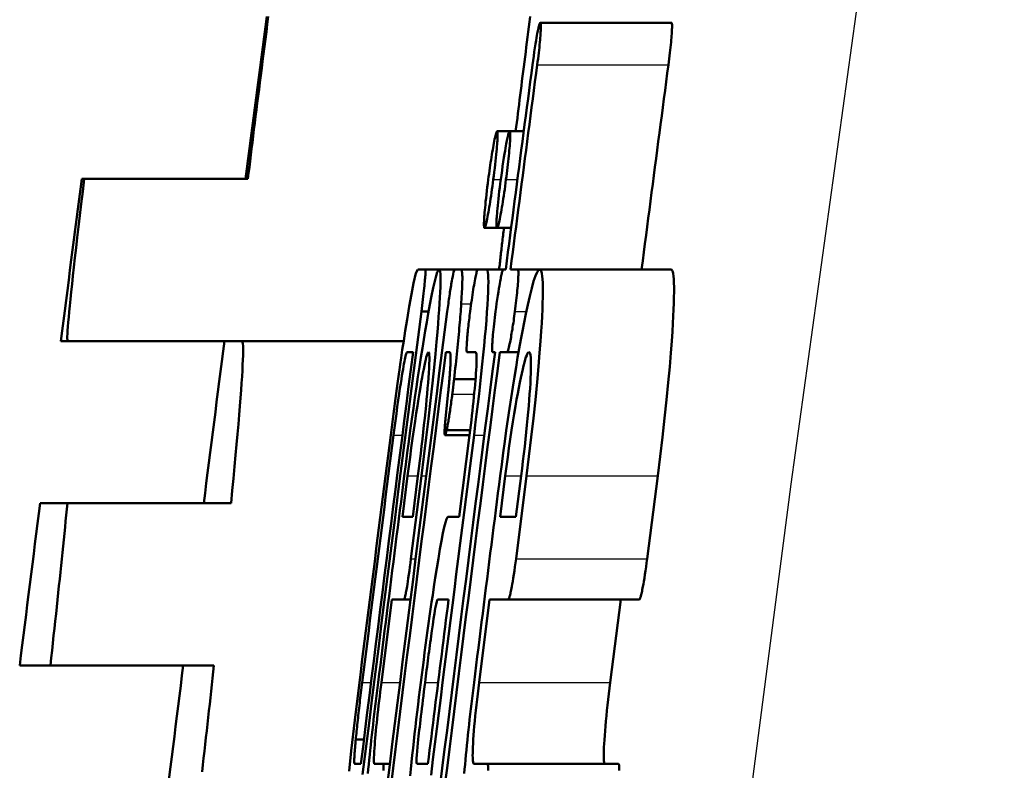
# Model space of a CAD drawing. Header units: millimetres. Extents: x 185 to 1856, y 145 to 1263.
# Tile 25 of 69: x 676.47 to 679.5, y 1134.86 to 1137.17. Entities that reach past the tile are written whole.
import ezdxf

# ---------------------------------------------------------------- set-up
doc = ezdxf.new("R2010")
doc.units = ezdxf.units.MM
doc.header["$LTSCALE"] = 5
doc.layers.add('Sichtbare Kanten(DIN)', color=7, linetype='Continuous', lineweight=50)
doc.layers.add('Sichtbare tangentiale Kanten(DIN)', color=3, linetype='Continuous', lineweight=25)

msp = doc.modelspace()

# ---------------------------------------------------------------- linework, layer by layer
at = {"layer": 'Sichtbare Kanten(DIN)'}
for p, q in [((678.0737, 1137.1631), (678.4778, 1137.1631)), ((677.9402, 1136.8284), (677.9789, 1136.8284)), ((677.9789, 1136.8284), (678.0224, 1136.8284)), ((676.6607, 1136.6818), (676.6684, 1136.6818)), ((676.6684, 1136.6818), (677.1726, 1136.6818)), ((677.9013, 1136.5305), (677.9401, 1136.5305)), ((677.9401, 1136.5305), (677.9835, 1136.5305)), ((677.6957, 1136.4028), (677.7189, 1136.4028)), ((677.7189, 1136.4028), (677.7618, 1136.4028)), ((677.7618, 1136.4028), (677.8093, 1136.4028)), ((677.8093, 1136.4028), (677.8271, 1136.4028)), ((677.8271, 1136.4028), (677.8806, 1136.4028)), ((677.8806, 1136.4028), (677.9073, 1136.4028)), ((677.9073, 1136.4028), (677.9595, 1136.4028)), ((677.9595, 1136.4028), (677.9669, 1136.4028)), ((677.9815, 1136.4028), (678.0041, 1136.4028)), ((678.0041, 1136.4028), (678.0715, 1136.4028)), ((678.0715, 1136.4028), (678.4757, 1136.4028)), ((677.707, 1136.2732), (677.7292, 1136.2732)), ((676.6172, 1136.1818), (676.5961, 1136.1818)), ((676.6172, 1136.1818), (677.1213, 1136.1818)), ((677.1213, 1136.1818), (677.1543, 1136.1818)), ((677.6523, 1136.1818), (677.1543, 1136.1818)), ((677.6813, 1136.1474), (677.6627, 1136.1474)), ((677.7941, 1136.1474), (677.7823, 1136.1474)), ((677.8743, 1136.1474), (677.8476, 1136.1474)), ((677.9339, 1136.1474), (677.9265, 1136.1474)), ((677.9711, 1136.1474), (677.9485, 1136.1474)), ((677.9711, 1136.1474), (678.0063, 1136.1474)), ((677.8078, 1136.0643), (677.8738, 1136.0643)), ((677.7898, 1136.0256), (677.7813, 1135.9424)), ((677.7846, 1135.9076), (677.8572, 1135.9076)), ((677.7797, 1135.8921), (677.8553, 1135.8921)), ((677.8553, 1135.8921), (677.8232, 1135.6406)), ((677.6483, 1135.6406), (677.6644, 1135.7664)), ((677.6748, 1135.511), (677.7072, 1135.7664)), ((677.6962, 1135.7664), (677.6802, 1135.6406)), ((677.9494, 1135.6406), (677.9654, 1135.7664)), ((678.0143, 1135.7664), (677.9983, 1135.6406)), ((677.9985, 1135.511), (678.031, 1135.7664)), ((678.4351, 1135.7664), (678.4025, 1135.511)), ((676.5323, 1135.6818), (676.6163, 1135.6818)), ((676.6163, 1135.6818), (677.1205, 1135.6818)), ((677.6483, 1135.6406), (677.6802, 1135.6406)), ((677.7893, 1135.6406), (677.8232, 1135.6406)), ((677.9494, 1135.6406), (677.9983, 1135.6406)), ((677.5838, 1135.1299), (677.616, 1135.3853)), ((677.6533, 1135.3853), (677.616, 1135.3853)), ((677.6533, 1135.3853), (677.6734, 1135.3853)), ((677.7908, 1135.3853), (677.7569, 1135.3853)), ((677.8848, 1135.1299), (677.917, 1135.3853)), ((677.9742, 1135.3853), (677.917, 1135.3853)), ((677.9742, 1135.3853), (678.3782, 1135.3853)), ((678.321, 1135.3853), (678.2888, 1135.1299)), ((676.564, 1135.1818), (676.4693, 1135.1818)), ((677.068, 1135.1818), (676.564, 1135.1818)), ((677.5048, 1134.9539), (677.5299, 1134.9539)), ((677.502, 1134.8784), (677.5205, 1134.8784)), ((677.5627, 1134.8784), (677.5897, 1134.8784)), ((677.5897, 1134.8784), (677.6097, 1134.8784)), ((677.6933, 1134.8784), (677.7271, 1134.8784)), ((677.8692, 1134.8784), (677.9105, 1134.8784)), ((677.9105, 1134.8784), (678.3145, 1134.8784))]:
    msp.add_line(p, q, dxfattribs=at)
at = {"layer": 'Sichtbare Kanten(DIN)', "flags": 128}
for points in [[(677.1726, 1136.6818), (677.1748, 1136.6999), (677.177, 1136.7182), (677.1793, 1136.7368), (677.1816, 1136.7556), (677.184, 1136.7747), (677.1864, 1136.7941), (677.1888, 1136.8137), (677.1912, 1136.8335), (677.1937, 1136.8536), (677.1963, 1136.8739), (677.1988, 1136.8945), (677.2015, 1136.9153), (677.2041, 1136.9364), (677.2068, 1136.9577), (677.2095, 1136.9792), (677.2122, 1137.0009), (677.215, 1137.0228), (677.2178, 1137.0449), (677.2206, 1137.0672), (677.2235, 1137.0898), (677.2264, 1137.1125), (677.2293, 1137.1354), (677.2323, 1137.1585), (677.2353, 1137.1818)], [(677.9974, 1136.8284), (677.9991, 1136.8419), (678.0008, 1136.8556), (678.0026, 1136.8693), (678.0043, 1136.8832), (678.006, 1136.8972), (678.0078, 1136.9113), (678.0096, 1136.9255), (678.0114, 1136.9397), (678.0132, 1136.9541), (678.015, 1136.9686), (678.0169, 1136.9832), (678.0187, 1136.9979), (678.0206, 1137.0127), (678.0225, 1137.0276), (678.0244, 1137.0426), (678.0263, 1137.0577), (678.0283, 1137.0729), (678.0302, 1137.0882), (678.0322, 1137.1036), (678.0342, 1137.119), (678.0362, 1137.1346), (678.0382, 1137.1502), (678.0402, 1137.166), (678.0422, 1137.1818)], [(678.0737, 1137.1631), (678.0733, 1137.1629), (678.0729, 1137.1626), (678.0724, 1137.1619), (678.0719, 1137.161), (678.0714, 1137.1598), (678.0708, 1137.1582), (678.0702, 1137.1563), (678.0696, 1137.1541), (678.0689, 1137.1515), (678.0682, 1137.1487), (678.0674, 1137.1454), (678.0666, 1137.1419), (678.0658, 1137.1381), (678.065, 1137.1339), (678.0642, 1137.1295), (678.0631, 1137.1239), (678.0618, 1137.1167), (678.0603, 1137.108), (678.0586, 1137.0976), (678.0567, 1137.0857), (678.0548, 1137.073), (678.053, 1137.0601), (678.0511, 1137.0469), (678.0493, 1137.0335)], [(678.0639, 1137.0335), (678.0651, 1137.0427), (678.0663, 1137.0518), (678.0674, 1137.0609), (678.0684, 1137.0699), (678.0694, 1137.0786), (678.0704, 1137.0872), (678.0712, 1137.0953), (678.0719, 1137.103), (678.0726, 1137.1101), (678.0732, 1137.1167), (678.0737, 1137.1228), (678.0741, 1137.1285), (678.0744, 1137.1338), (678.0747, 1137.1387), (678.0749, 1137.1432), (678.0751, 1137.1473), (678.0752, 1137.151), (678.0752, 1137.1542), (678.0751, 1137.157), (678.075, 1137.1592), (678.0748, 1137.1609), (678.0745, 1137.1621), (678.0741, 1137.1628), (678.0737, 1137.1631)], [(678.4778, 1137.1631), (678.4783, 1137.1628), (678.4786, 1137.1621), (678.4789, 1137.1609), (678.4791, 1137.1592), (678.4793, 1137.157), (678.4793, 1137.1542), (678.4793, 1137.151), (678.4792, 1137.1473), (678.4791, 1137.1432), (678.4789, 1137.1387), (678.4786, 1137.1338), (678.4782, 1137.1285), (678.4778, 1137.1229), (678.4773, 1137.1167), (678.4768, 1137.1101), (678.4761, 1137.103), (678.4754, 1137.0953), (678.4745, 1137.0872), (678.4736, 1137.0786), (678.4726, 1137.0699), (678.4715, 1137.0609), (678.4704, 1137.0518), (678.4693, 1137.0427), (678.4681, 1137.0335)], [(678.0493, 1137.0335), (678.0459, 1137.0072), (678.0424, 1136.9809), (678.0389, 1136.9546), (678.0355, 1136.9283), (678.032, 1136.9021), (678.0286, 1136.8758), (678.0251, 1136.8495), (678.0217, 1136.8232), (678.0183, 1136.7969), (678.0148, 1136.7707), (678.0114, 1136.7444), (678.008, 1136.7181), (678.0045, 1136.6918), (678.0011, 1136.6656), (677.9977, 1136.6393), (677.9942, 1136.613), (677.9908, 1136.5867), (677.9874, 1136.5605), (677.984, 1136.5342), (677.9806, 1136.5079), (677.9771, 1136.4816), (677.9737, 1136.4554), (677.9703, 1136.4291), (677.9669, 1136.4028)], [(677.9815, 1136.4028), (677.9849, 1136.4291), (677.9883, 1136.4554), (677.9917, 1136.4816), (677.9952, 1136.5079), (677.9986, 1136.5342), (678.002, 1136.5605), (678.0054, 1136.5867), (678.0088, 1136.613), (678.0123, 1136.6393), (678.0157, 1136.6656), (678.0191, 1136.6918), (678.0226, 1136.7181), (678.026, 1136.7444), (678.0294, 1136.7707), (678.0329, 1136.7969), (678.0363, 1136.8232), (678.0398, 1136.8495), (678.0432, 1136.8758), (678.0467, 1136.9021), (678.0501, 1136.9283), (678.0536, 1136.9546), (678.057, 1136.9809), (678.0605, 1137.0072), (678.0639, 1137.0335)], [(678.4681, 1137.0335), (678.4646, 1137.0072), (678.4611, 1136.9809), (678.4577, 1136.9546), (678.4542, 1136.9283), (678.4508, 1136.9021), (678.4473, 1136.8758), (678.4439, 1136.8495), (678.4404, 1136.8232), (678.437, 1136.7969), (678.4335, 1136.7707), (678.4301, 1136.7444), (678.4266, 1136.7181), (678.4232, 1136.6918), (678.4198, 1136.6656), (678.4163, 1136.6393), (678.4129, 1136.613), (678.4095, 1136.5867), (678.4061, 1136.5605), (678.4026, 1136.5342), (678.3992, 1136.5079), (678.3958, 1136.4816), (678.3924, 1136.4554), (678.389, 1136.4291), (678.3856, 1136.4028)], [(677.9402, 1136.8284), (677.9396, 1136.828), (677.9389, 1136.8269), (677.938, 1136.825), (677.9371, 1136.8222), (677.9361, 1136.8187), (677.935, 1136.8143), (677.9339, 1136.8092), (677.9327, 1136.8037), (677.9315, 1136.7978), (677.9303, 1136.7915), (677.9291, 1136.7851), (677.9279, 1136.7784), (677.9267, 1136.7715), (677.9255, 1136.7643), (677.9242, 1136.7568), (677.923, 1136.749), (677.9217, 1136.7409), (677.9204, 1136.7325), (677.9192, 1136.7239), (677.9179, 1136.7153), (677.9167, 1136.7065), (677.9155, 1136.6975), (677.9142, 1136.6885), (677.913, 1136.6794)], [(677.9285, 1136.6794), (677.93, 1136.6911), (677.9315, 1136.7028), (677.9328, 1136.7143), (677.9342, 1136.7256), (677.9354, 1136.7366), (677.9365, 1136.7471), (677.9375, 1136.7569), (677.9383, 1136.7658), (677.9391, 1136.7738), (677.9397, 1136.7811), (677.9402, 1136.7876), (677.9406, 1136.7935), (677.941, 1136.799), (677.9413, 1136.804), (677.9415, 1136.8087), (677.9417, 1136.8129), (677.9417, 1136.8166), (677.9417, 1136.8198), (677.9417, 1136.8225), (677.9415, 1136.8247), (677.9413, 1136.8263), (677.941, 1136.8275), (677.9406, 1136.8282), (677.9402, 1136.8284)], [(677.9789, 1136.8284), (677.9785, 1136.8282), (677.978, 1136.8277), (677.9775, 1136.8267), (677.9769, 1136.8253), (677.9762, 1136.8235), (677.9755, 1136.8213), (677.9748, 1136.8186), (677.974, 1136.8155), (677.9732, 1136.8121), (677.9723, 1136.8082), (677.9714, 1136.804), (677.9705, 1136.7994), (677.9695, 1136.7945), (677.9685, 1136.7893), (677.9675, 1136.7837), (677.9663, 1136.7768), (677.9648, 1136.7684), (677.9631, 1136.7585), (677.9613, 1136.7472), (677.9593, 1136.7345), (677.9573, 1136.7212), (677.9554, 1136.7075), (677.9535, 1136.6936), (677.9516, 1136.6794)], [(677.9676, 1136.6794), (677.9689, 1136.6889), (677.9701, 1136.6983), (677.9712, 1136.7077), (677.9723, 1136.717), (677.9734, 1136.7261), (677.9744, 1136.7351), (677.9754, 1136.744), (677.9763, 1136.7525), (677.9771, 1136.7608), (677.9779, 1136.7689), (677.9786, 1136.7766), (677.9792, 1136.7841), (677.9797, 1136.7912), (677.9801, 1136.7978), (677.9805, 1136.8038), (677.9807, 1136.8091), (677.9808, 1136.8138), (677.9809, 1136.8179), (677.9808, 1136.8213), (677.9806, 1136.8239), (677.9803, 1136.8259), (677.9799, 1136.8273), (677.9795, 1136.8281), (677.9789, 1136.8284)], [(676.6172, 1136.1818), (676.6165, 1136.1827), (676.6162, 1136.1855), (676.616, 1136.19), (676.6161, 1136.1964), (676.6165, 1136.2045), (676.6171, 1136.2145), (676.6179, 1136.2262), (676.619, 1136.2398), (676.6204, 1136.2551), (676.6219, 1136.2721), (676.6238, 1136.2908), (676.6258, 1136.3113), (676.6281, 1136.3334), (676.6307, 1136.3572), (676.6334, 1136.3827), (676.6364, 1136.4097), (676.6397, 1136.4384), (676.6431, 1136.4688), (676.6468, 1136.5006), (676.6507, 1136.5339), (676.6548, 1136.5688), (676.6591, 1136.605), (676.6636, 1136.6427), (676.6684, 1136.6818)], [(677.913, 1136.6794), (677.9115, 1136.6677), (677.9101, 1136.6561), (677.9087, 1136.6446), (677.9074, 1136.6333), (677.9061, 1136.6223), (677.905, 1136.6118), (677.904, 1136.602), (677.9032, 1136.5931), (677.9025, 1136.585), (677.9018, 1136.5778), (677.9013, 1136.5713), (677.9009, 1136.5654), (677.9005, 1136.5599), (677.9002, 1136.5548), (677.9, 1136.5502), (677.8998, 1136.546), (677.8998, 1136.5423), (677.8998, 1136.539), (677.8999, 1136.5363), (677.9, 1136.5342), (677.9002, 1136.5325), (677.9005, 1136.5314), (677.9009, 1136.5307), (677.9013, 1136.5305)], [(677.9013, 1136.5305), (677.9018, 1136.5307), (677.9024, 1136.5315), (677.9031, 1136.5329), (677.9038, 1136.5348), (677.9046, 1136.5373), (677.9055, 1136.5405), (677.9064, 1136.5442), (677.9074, 1136.5485), (677.9085, 1136.5534), (677.9096, 1136.5588), (677.9108, 1136.5649), (677.912, 1136.5715), (677.9133, 1136.5787), (677.9147, 1136.5864), (677.916, 1136.5944), (677.9174, 1136.6027), (677.9188, 1136.6115), (677.9202, 1136.6206), (677.9216, 1136.63), (677.923, 1136.6397), (677.9244, 1136.6494), (677.9258, 1136.6593), (677.9272, 1136.6693), (677.9285, 1136.6794)], [(677.9516, 1136.6794), (677.95, 1136.6674), (677.9485, 1136.6555), (677.9471, 1136.6436), (677.9457, 1136.632), (677.9444, 1136.6206), (677.9433, 1136.6096), (677.9423, 1136.5996), (677.9414, 1136.5906), (677.9407, 1136.5825), (677.9401, 1136.5754), (677.9396, 1136.5692), (677.9392, 1136.5635), (677.9389, 1136.5582), (677.9386, 1136.5533), (677.9385, 1136.5489), (677.9383, 1136.5449), (677.9383, 1136.5414), (677.9384, 1136.5384), (677.9385, 1136.5359), (677.9387, 1136.5339), (677.9389, 1136.5324), (677.9392, 1136.5313), (677.9396, 1136.5307), (677.9401, 1136.5305)], [(677.9401, 1136.5305), (677.9406, 1136.5307), (677.9412, 1136.5315), (677.9419, 1136.5329), (677.9427, 1136.5348), (677.9435, 1136.5373), (677.9444, 1136.5405), (677.9453, 1136.5442), (677.9463, 1136.5485), (677.9474, 1136.5533), (677.9486, 1136.5588), (677.9498, 1136.5649), (677.951, 1136.5715), (677.9524, 1136.5787), (677.9537, 1136.5863), (677.9551, 1136.5943), (677.9565, 1136.6027), (677.9579, 1136.6114), (677.9593, 1136.6206), (677.9608, 1136.63), (677.9622, 1136.6396), (677.9636, 1136.6494), (677.965, 1136.6593), (677.9663, 1136.6693), (677.9676, 1136.6794)], [(677.9465, 1136.4028), (677.9471, 1136.4076), (677.9476, 1136.4124), (677.9482, 1136.4173), (677.9487, 1136.4222), (677.9493, 1136.4272), (677.9499, 1136.4322), (677.9504, 1136.4373), (677.951, 1136.4424), (677.9516, 1136.4476), (677.9522, 1136.4528), (677.9528, 1136.458), (677.9534, 1136.4633), (677.954, 1136.4687), (677.9546, 1136.4741), (677.9553, 1136.4795), (677.9559, 1136.485), (677.9566, 1136.4905), (677.9572, 1136.4961), (677.9579, 1136.5017), (677.9585, 1136.5074), (677.9592, 1136.5131), (677.9599, 1136.5188), (677.9605, 1136.5246), (677.9612, 1136.5305)], [(677.6957, 1136.4028), (677.6894, 1136.3907), (677.6822, 1136.3602), (677.676, 1136.3269), (677.6693, 1136.288), (677.6628, 1136.2486), (677.6572, 1136.2135), (677.6524, 1136.1822), (677.6482, 1136.1544), (677.6446, 1136.1302), (677.6417, 1136.1098), (677.6394, 1136.0937), (677.6374, 1136.0797), (677.6354, 1136.0654), (677.6334, 1136.0507), (677.6314, 1136.0358), (677.6293, 1136.0205), (677.6273, 1136.005), (677.6252, 1135.9893), (677.6231, 1135.9734), (677.621, 1135.9573), (677.6189, 1135.9411), (677.6168, 1135.9249), (677.6147, 1135.9085), (677.6126, 1135.8921)], [(677.7618, 1136.4028), (677.7592, 1136.4007), (677.7561, 1136.3942), (677.7524, 1136.3829), (677.7481, 1136.3667), (677.7433, 1136.3457), (677.7382, 1136.3212), (677.7331, 1136.2947), (677.7281, 1136.2672), (677.7233, 1136.2397), (677.7188, 1136.2133), (677.7144, 1136.1871), (677.71, 1136.1599), (677.7056, 1136.1317), (677.701, 1136.1024), (677.6964, 1136.072), (677.6917, 1136.0405), (677.687, 1136.0078), (677.6822, 1135.9746), (677.6775, 1135.9408), (677.6728, 1135.9067), (677.6681, 1135.8721), (677.6635, 1135.8372), (677.6589, 1135.8019), (677.6543, 1135.7664)], [(677.707, 1136.2732), (677.7082, 1136.2825), (677.7094, 1136.2918), (677.7105, 1136.3011), (677.7117, 1136.3103), (677.7127, 1136.3193), (677.7138, 1136.3281), (677.7147, 1136.3366), (677.7156, 1136.3445), (677.7163, 1136.3518), (677.717, 1136.3586), (677.7176, 1136.3649), (677.7181, 1136.3706), (677.7186, 1136.3759), (677.719, 1136.3807), (677.7193, 1136.385), (677.7195, 1136.3889), (677.7197, 1136.3923), (677.7198, 1136.3953), (677.7198, 1136.3977), (677.7197, 1136.3996), (677.7196, 1136.401), (677.7195, 1136.402), (677.7192, 1136.4026), (677.7189, 1136.4028)], [(677.7072, 1135.7664), (677.7147, 1135.8256), (677.7219, 1135.8844), (677.7287, 1135.9423), (677.7351, 1135.9985), (677.7409, 1136.0524), (677.7459, 1136.1006), (677.7501, 1136.1428), (677.7535, 1136.1791), (677.7562, 1136.2097), (677.7583, 1136.2349), (677.7601, 1136.2572), (677.7617, 1136.2783), (677.763, 1136.2979), (677.7642, 1136.316), (677.7651, 1136.3326), (677.7657, 1136.3475), (677.7661, 1136.3608), (677.7662, 1136.3723), (677.7661, 1136.3818), (677.7657, 1136.3895), (677.7651, 1136.3954), (677.7642, 1136.3995), (677.7631, 1136.402), (677.7618, 1136.4028)], [(677.8093, 1136.4028), (677.8085, 1136.4019), (677.8075, 1136.3991), (677.8063, 1136.3945), (677.8049, 1136.3883), (677.8034, 1136.3812), (677.802, 1136.3739), (677.8008, 1136.3673), (677.7999, 1136.3621), (677.7991, 1136.3576), (677.7983, 1136.353), (677.7975, 1136.3481), (677.7967, 1136.3431), (677.7959, 1136.3379), (677.7951, 1136.3326), (677.7942, 1136.327), (677.7934, 1136.3213), (677.7925, 1136.3155), (677.7917, 1136.3096), (677.7909, 1136.3037), (677.79, 1136.2977), (677.7892, 1136.2916), (677.7884, 1136.2855), (677.7876, 1136.2794), (677.7868, 1136.2732)], [(677.8296, 1136.2964), (677.8308, 1136.3154), (677.8317, 1136.3313), (677.8324, 1136.3446), (677.8328, 1136.3555), (677.8331, 1136.3643), (677.8333, 1136.3712), (677.8333, 1136.3765), (677.8332, 1136.3805), (677.8331, 1136.3836), (677.833, 1136.3864), (677.8328, 1136.3889), (677.8325, 1136.3912), (677.8322, 1136.3932), (677.8319, 1136.395), (677.8316, 1136.3966), (677.8312, 1136.398), (677.8308, 1136.3992), (677.8303, 1136.4002), (677.8298, 1136.4011), (677.8293, 1136.4017), (677.8288, 1136.4022), (677.8283, 1136.4025), (677.8277, 1136.4027), (677.8271, 1136.4028)], [(677.8806, 1136.4028), (677.8802, 1136.4026), (677.8797, 1136.4019), (677.8791, 1136.4008), (677.8785, 1136.3992), (677.8778, 1136.397), (677.8771, 1136.3944), (677.8763, 1136.3912), (677.8755, 1136.3875), (677.8745, 1136.3833), (677.8736, 1136.3786), (677.8726, 1136.3734), (677.8715, 1136.3676), (677.8704, 1136.3613), (677.8692, 1136.3546), (677.868, 1136.3477), (677.8668, 1136.3404), (677.8656, 1136.3327), (677.8644, 1136.3247), (677.8632, 1136.3164), (677.8619, 1136.308), (677.8607, 1136.2995), (677.8595, 1136.2908), (677.8584, 1136.2821), (677.8572, 1136.2732)], [(677.8691, 1135.8921), (677.8731, 1135.9241), (677.8771, 1135.9561), (677.8809, 1135.9878), (677.8846, 1136.0193), (677.8882, 1136.0503), (677.8915, 1136.0807), (677.8947, 1136.1105), (677.8977, 1136.1394), (677.9004, 1136.1674), (677.9029, 1136.1945), (677.9052, 1136.2207), (677.9072, 1136.2461), (677.909, 1136.2706), (677.9106, 1136.2935), (677.9117, 1136.3144), (677.9126, 1136.3332), (677.9131, 1136.35), (677.9133, 1136.3645), (677.9131, 1136.3767), (677.9125, 1136.3864), (677.9117, 1136.3937), (677.9105, 1136.3989), (677.909, 1136.4018), (677.9073, 1136.4028)], [(677.9595, 1136.4028), (677.9591, 1136.4027), (677.9586, 1136.4022), (677.9582, 1136.4015), (677.9576, 1136.4004), (677.9571, 1136.399), (677.9565, 1136.3973), (677.9559, 1136.3952), (677.9552, 1136.3927), (677.9545, 1136.3899), (677.9537, 1136.3867), (677.9529, 1136.3832), (677.9521, 1136.3793), (677.9513, 1136.3752), (677.9505, 1136.3707), (677.9495, 1136.3658), (677.9485, 1136.3598), (677.9472, 1136.3524), (677.9457, 1136.3437), (677.9441, 1136.3336), (677.9424, 1136.3222), (677.9406, 1136.3103), (677.9389, 1136.2981), (677.9372, 1136.2857), (677.9355, 1136.2732)], [(678.0715, 1136.4028), (678.0676, 1136.4007), (678.0632, 1136.3941), (678.0583, 1136.3826), (678.0528, 1136.3663), (678.0468, 1136.345), (678.0407, 1136.3204), (678.0346, 1136.2938), (678.0288, 1136.2662), (678.0233, 1136.2388), (678.0182, 1136.2125), (678.0133, 1136.1863), (678.0084, 1136.1592), (678.0035, 1136.131), (677.9985, 1136.1018), (677.9935, 1136.0714), (677.9885, 1136.04), (677.9834, 1136.0074), (677.9784, 1135.9742), (677.9734, 1135.9405), (677.9686, 1135.9064), (677.9638, 1135.872), (677.959, 1135.8371), (677.9544, 1135.8019), (677.9498, 1135.7664)], [(677.9951, 1136.2732), (677.9962, 1136.2817), (677.9973, 1136.2901), (677.9983, 1136.2986), (677.9992, 1136.3069), (678.0002, 1136.315), (678.001, 1136.323), (678.0018, 1136.3307), (678.0025, 1136.3381), (678.0031, 1136.3452), (678.0037, 1136.3519), (678.0042, 1136.3584), (678.0047, 1136.3645), (678.005, 1136.3703), (678.0053, 1136.3758), (678.0056, 1136.3808), (678.0057, 1136.3854), (678.0058, 1136.3895), (678.0058, 1136.3931), (678.0057, 1136.3961), (678.0056, 1136.3986), (678.0053, 1136.4004), (678.005, 1136.4018), (678.0046, 1136.4025), (678.0041, 1136.4028)], [(678.031, 1135.7664), (678.0384, 1135.8261), (678.0455, 1135.8855), (678.0521, 1135.9439), (678.0581, 1136.0005), (678.0634, 1136.0547), (678.0678, 1136.1031), (678.0713, 1136.1453), (678.074, 1136.1815), (678.0761, 1136.2119), (678.0776, 1136.2366), (678.0788, 1136.2588), (678.0798, 1136.2796), (678.0805, 1136.299), (678.081, 1136.317), (678.0812, 1136.3334), (678.0812, 1136.3482), (678.0809, 1136.3614), (678.0803, 1136.3726), (678.0794, 1136.3821), (678.0783, 1136.3897), (678.077, 1136.3955), (678.0754, 1136.3996), (678.0736, 1136.402), (678.0715, 1136.4028)], [(678.4757, 1136.4028), (678.4777, 1136.402), (678.4796, 1136.3996), (678.4812, 1136.3955), (678.4825, 1136.3897), (678.4836, 1136.3821), (678.4845, 1136.3726), (678.4851, 1136.3613), (678.4854, 1136.3482), (678.4854, 1136.3333), (678.4852, 1136.3169), (678.4847, 1136.299), (678.484, 1136.2796), (678.483, 1136.2587), (678.4818, 1136.2365), (678.4803, 1136.2118), (678.4782, 1136.1814), (678.4755, 1136.1451), (678.472, 1136.1029), (678.4676, 1136.0545), (678.4623, 1136.0004), (678.4562, 1135.9438), (678.4496, 1135.8854), (678.4426, 1135.8261), (678.4351, 1135.7664)], [(677.8078, 1136.0643), (677.809, 1136.0757), (677.8103, 1136.087), (677.8115, 1136.0982), (677.8127, 1136.1092), (677.8139, 1136.1201), (677.815, 1136.1309), (677.8161, 1136.1416), (677.8172, 1136.1521), (677.8182, 1136.1625), (677.8192, 1136.1728), (677.8202, 1136.1829), (677.8211, 1136.1928), (677.8221, 1136.2026), (677.8229, 1136.2122), (677.8238, 1136.2215), (677.8246, 1136.2307), (677.8253, 1136.2396), (677.826, 1136.2483), (677.8267, 1136.2569), (677.8274, 1136.2652), (677.828, 1136.2733), (677.8286, 1136.2812), (677.8291, 1136.2889), (677.8296, 1136.2964)], [(677.5259, 1134.8454), (677.5357, 1134.9247), (677.5456, 1135.004), (677.5556, 1135.0833), (677.5655, 1135.1626), (677.5755, 1135.2419), (677.5855, 1135.3212), (677.5955, 1135.4005), (677.6055, 1135.4799), (677.6156, 1135.5592), (677.6257, 1135.6385), (677.6357, 1135.7178), (677.6459, 1135.7972), (677.656, 1135.8765), (677.6661, 1135.9558), (677.6763, 1136.0352), (677.6865, 1136.1145), (677.6967, 1136.1938), (677.707, 1136.2732)], [(677.7868, 1136.2732), (677.7786, 1136.2097), (677.7704, 1136.1461), (677.7622, 1136.0826), (677.7541, 1136.0191), (677.7459, 1135.9555), (677.7378, 1135.892), (677.7297, 1135.8285), (677.7216, 1135.765), (677.7135, 1135.7014), (677.7054, 1135.6379), (677.6973, 1135.5744), (677.6893, 1135.5109), (677.6812, 1135.4474), (677.6732, 1135.3838), (677.6652, 1135.3203), (677.6572, 1135.2568), (677.6492, 1135.1933), (677.6412, 1135.1298), (677.6332, 1135.0663), (677.6253, 1135.0028), (677.6173, 1134.9393), (677.6094, 1134.8758), (677.6015, 1134.8123)], [(677.8572, 1136.2732), (677.8564, 1136.2667), (677.8556, 1136.2602), (677.8548, 1136.2537), (677.854, 1136.2473), (677.8532, 1136.2409), (677.8525, 1136.2346), (677.8518, 1136.2283), (677.8511, 1136.2222), (677.8505, 1136.2163), (677.8499, 1136.2105), (677.8493, 1136.2049), (677.8488, 1136.1996), (677.8483, 1136.1945), (677.8479, 1136.1896), (677.8476, 1136.1849), (677.8472, 1136.1799), (677.8468, 1136.1742), (677.8465, 1136.1682), (677.8462, 1136.1623), (677.8462, 1136.1569), (677.8463, 1136.1526), (677.8466, 1136.1497), (677.847, 1136.148), (677.8476, 1136.1474)], [(677.9355, 1136.2732), (677.9343, 1136.2636), (677.9331, 1136.254), (677.932, 1136.2445), (677.9309, 1136.2351), (677.9299, 1136.226), (677.929, 1136.2171), (677.9282, 1136.2089), (677.9274, 1136.2013), (677.9268, 1136.1944), (677.9263, 1136.1881), (677.9259, 1136.1824), (677.9256, 1136.1772), (677.9253, 1136.1725), (677.925, 1136.1681), (677.9249, 1136.1641), (677.9248, 1136.1605), (677.9248, 1136.1573), (677.9248, 1136.1546), (677.925, 1136.1523), (677.9251, 1136.1505), (677.9254, 1136.1491), (677.9257, 1136.1482), (677.9261, 1136.1476), (677.9265, 1136.1474)], [(677.9711, 1136.1474), (677.9718, 1136.1478), (677.9726, 1136.149), (677.9734, 1136.1511), (677.9744, 1136.154), (677.9755, 1136.1577), (677.9766, 1136.1622), (677.9778, 1136.1672), (677.9789, 1136.1725), (677.98, 1136.178), (677.9811, 1136.1835), (677.9821, 1136.1889), (677.9831, 1136.1942), (677.9841, 1136.1998), (677.9851, 1136.2056), (677.9861, 1136.2116), (677.9872, 1136.2178), (677.9882, 1136.2243), (677.9892, 1136.231), (677.9903, 1136.2378), (677.9913, 1136.2447), (677.9923, 1136.2517), (677.9932, 1136.2588), (677.9942, 1136.2659), (677.9951, 1136.2732)], [(677.1205, 1135.6818), (677.1243, 1135.721), (677.1279, 1135.7587), (677.1314, 1135.795), (677.1346, 1135.8298), (677.1376, 1135.8632), (677.1405, 1135.895), (677.1431, 1135.9253), (677.1455, 1135.954), (677.1477, 1135.9811), (677.1496, 1136.0065), (677.1514, 1136.0303), (677.153, 1136.0525), (677.1543, 1136.0729), (677.1554, 1136.0916), (677.1563, 1136.1086), (677.1569, 1136.1239), (677.1574, 1136.1375), (677.1576, 1136.1492), (677.1576, 1136.1591), (677.1574, 1136.1673), (677.1569, 1136.1737), (677.1563, 1136.1782), (677.1554, 1136.1809), (677.1543, 1136.1818)], [(677.6813, 1136.1474), (677.6745, 1136.0946), (677.6677, 1136.0417), (677.6609, 1135.9888), (677.6541, 1135.9359), (677.6473, 1135.883), (677.6406, 1135.8301), (677.6338, 1135.7772), (677.6271, 1135.7244), (677.6204, 1135.6715), (677.6136, 1135.6186), (677.6069, 1135.5657), (677.6002, 1135.5128), (677.5935, 1135.46), (677.5868, 1135.4071), (677.5802, 1135.3542), (677.5735, 1135.3014), (677.5668, 1135.2485), (677.5602, 1135.1956), (677.5535, 1135.1427), (677.5469, 1135.0899), (677.5403, 1135.037), (677.5337, 1134.9841), (677.5271, 1134.9313), (677.5205, 1134.8784)], [(677.6126, 1134.8071), (677.6198, 1134.8653), (677.6271, 1134.9236), (677.6344, 1134.9819), (677.6417, 1135.0401), (677.649, 1135.0984), (677.6563, 1135.1567), (677.6636, 1135.2149), (677.671, 1135.2732), (677.6783, 1135.3315), (677.6857, 1135.3897), (677.693, 1135.448), (677.7004, 1135.5063), (677.7078, 1135.5646), (677.7152, 1135.6229), (677.7226, 1135.6811), (677.73, 1135.7394), (677.7375, 1135.7977), (677.7449, 1135.856), (677.7524, 1135.9143), (677.7599, 1135.9726), (677.7673, 1136.0309), (677.7748, 1136.0892), (677.7823, 1136.1474)], [(677.6212, 1135.8921), (677.6241, 1135.9141), (677.6269, 1135.936), (677.6298, 1135.9575), (677.6327, 1135.9787), (677.6356, 1135.9995), (677.6384, 1136.019), (677.641, 1136.0363), (677.6433, 1136.0515), (677.6454, 1136.0648), (677.6472, 1136.0762), (677.6489, 1136.0861), (677.6504, 1136.0953), (677.6519, 1136.1038), (677.6533, 1136.1116), (677.6547, 1136.1186), (677.6559, 1136.1249), (677.6571, 1136.1305), (677.6582, 1136.1352), (677.6592, 1136.1391), (677.66, 1136.1422), (677.6608, 1136.1445), (677.6616, 1136.1462), (677.6622, 1136.1471), (677.6627, 1136.1474)], [(677.6644, 1135.7664), (677.6681, 1135.7955), (677.6719, 1135.8244), (677.6758, 1135.8531), (677.6797, 1135.8812), (677.6836, 1135.9086), (677.6874, 1135.9352), (677.6911, 1135.9598), (677.6946, 1135.9825), (677.6979, 1136.0033), (677.701, 1136.0222), (677.7039, 1136.0394), (677.7066, 1136.0551), (677.7092, 1136.0697), (677.7116, 1136.0832), (677.714, 1136.0955), (677.7162, 1136.1066), (677.7184, 1136.1164), (677.7203, 1136.1249), (677.7222, 1136.132), (677.7238, 1136.1377), (677.7253, 1136.1421), (677.7266, 1136.1451), (677.7278, 1136.1469), (677.7288, 1136.1474)], [(677.7288, 1136.1474), (677.7299, 1136.1465), (677.7308, 1136.1437), (677.7313, 1136.1388), (677.7316, 1136.1319), (677.7316, 1136.1227), (677.7313, 1136.1114), (677.7306, 1136.0984), (677.7298, 1136.0841), (677.7287, 1136.0688), (677.7274, 1136.0528), (677.7261, 1136.0362), (677.7246, 1136.0193), (677.7229, 1136.0016), (677.7212, 1135.9831), (677.7192, 1135.9639), (677.7171, 1135.9439), (677.7149, 1135.9231), (677.7125, 1135.9015), (677.71, 1135.8797), (677.7075, 1135.8575), (677.7048, 1135.835), (677.702, 1135.8124), (677.6992, 1135.7894), (677.6962, 1135.7664)], [(677.9339, 1136.1474), (677.9264, 1136.0892), (677.9189, 1136.0309), (677.9114, 1135.9726), (677.9039, 1135.9143), (677.8965, 1135.856), (677.889, 1135.7977), (677.8816, 1135.7394), (677.8742, 1135.6811), (677.8668, 1135.6229), (677.8593, 1135.5646), (677.852, 1135.5063), (677.8446, 1135.448), (677.8372, 1135.3898), (677.8298, 1135.3315), (677.8225, 1135.2732), (677.8151, 1135.2149), (677.8078, 1135.1567), (677.8005, 1135.0984), (677.7932, 1135.0401), (677.7859, 1134.9819), (677.7786, 1134.9236), (677.7713, 1134.8653), (677.7641, 1134.8071)], [(677.7787, 1134.8071), (677.7859, 1134.8653), (677.7932, 1134.9236), (677.8005, 1134.9819), (677.8078, 1135.0401), (677.8151, 1135.0984), (677.8224, 1135.1567), (677.8297, 1135.2149), (677.8371, 1135.2732), (677.8444, 1135.3315), (677.8518, 1135.3898), (677.8592, 1135.448), (677.8666, 1135.5063), (677.8739, 1135.5646), (677.8814, 1135.6229), (677.8888, 1135.6811), (677.8962, 1135.7394), (677.9036, 1135.7977), (677.9111, 1135.856), (677.9186, 1135.9143), (677.926, 1135.9726), (677.9335, 1136.0309), (677.941, 1136.0892), (677.9485, 1136.1474)], [(677.7941, 1136.1474), (677.7945, 1136.1474), (677.7948, 1136.1472), (677.7951, 1136.1468), (677.7954, 1136.1462), (677.7957, 1136.1455), (677.7959, 1136.1447), (677.7961, 1136.1436), (677.7963, 1136.1424), (677.7965, 1136.141), (677.7966, 1136.1395), (677.7967, 1136.1377), (677.7968, 1136.1357), (677.7969, 1136.1336), (677.7969, 1136.1312), (677.7969, 1136.1287), (677.7969, 1136.1259), (677.7969, 1136.123), (677.7968, 1136.1199), (677.7967, 1136.1166), (677.7965, 1136.1131), (677.7964, 1136.1094), (677.7962, 1136.1055), (677.7959, 1136.1014), (677.7957, 1136.0972)], [(677.8743, 1136.1474), (677.8752, 1136.1468), (677.876, 1136.1448), (677.8766, 1136.1414), (677.877, 1136.1365), (677.8771, 1136.1301), (677.8771, 1136.1223), (677.8768, 1136.1133), (677.8764, 1136.1035), (677.8758, 1136.0931), (677.8751, 1136.0822), (677.8743, 1136.0711), (677.8734, 1136.0598), (677.8724, 1136.048), (677.8713, 1136.0358), (677.8701, 1136.023), (677.8688, 1136.0097), (677.8674, 1135.9959), (677.8659, 1135.9817), (677.8643, 1135.9672), (677.8626, 1135.9525), (677.8609, 1135.9376), (677.8591, 1135.9226), (677.8572, 1135.9074), (677.8553, 1135.8921)], [(677.9654, 1135.7664), (677.9692, 1135.7953), (677.973, 1135.8238), (677.9769, 1135.852), (677.9809, 1135.8797), (677.985, 1135.9069), (677.9891, 1135.9334), (677.993, 1135.958), (677.9969, 1135.9808), (678.0005, 1136.0016), (678.004, 1136.0207), (678.0072, 1136.0381), (678.0103, 1136.0539), (678.0133, 1136.0687), (678.0163, 1136.0823), (678.0191, 1136.0948), (678.0218, 1136.106), (678.0244, 1136.116), (678.0269, 1136.1246), (678.0292, 1136.1318), (678.0314, 1136.1376), (678.0334, 1136.142), (678.0352, 1136.1451), (678.0369, 1136.1469), (678.0385, 1136.1474)], [(678.0385, 1136.1474), (678.0402, 1136.1465), (678.0417, 1136.1437), (678.0429, 1136.1387), (678.0438, 1136.1317), (678.0444, 1136.1224), (678.0446, 1136.1109), (678.0445, 1136.0978), (678.0442, 1136.0834), (678.0435, 1136.0679), (678.0427, 1136.0518), (678.0417, 1136.0352), (678.0405, 1136.0183), (678.0392, 1136.0006), (678.0378, 1135.9822), (678.0361, 1135.9631), (678.0343, 1135.9431), (678.0323, 1135.9224), (678.0301, 1135.9009), (678.0277, 1135.8791), (678.0253, 1135.8571), (678.0227, 1135.8347), (678.02, 1135.8121), (678.0172, 1135.7893), (678.0143, 1135.7664)], [(677.7957, 1136.0972), (677.7956, 1136.0949), (677.7954, 1136.0926), (677.7953, 1136.0902), (677.7951, 1136.0878), (677.795, 1136.0853), (677.7948, 1136.0827), (677.7946, 1136.08), (677.7944, 1136.0773), (677.7942, 1136.0744), (677.794, 1136.0716), (677.7937, 1136.0686), (677.7935, 1136.0656), (677.7932, 1136.0625), (677.7929, 1136.0594), (677.7927, 1136.0562), (677.7924, 1136.053), (677.7921, 1136.0497), (677.7918, 1136.0464), (677.7915, 1136.043), (677.7911, 1136.0396), (677.7908, 1136.0362), (677.7905, 1136.0327), (677.7901, 1136.0291), (677.7898, 1136.0256)], [(677.8022, 1136.0178), (677.8024, 1136.0198), (677.8027, 1136.0217), (677.8029, 1136.0238), (677.8032, 1136.0258), (677.8034, 1136.0278), (677.8037, 1136.0299), (677.8039, 1136.0319), (677.8042, 1136.0339), (677.8044, 1136.0358), (677.8046, 1136.0377), (677.8049, 1136.0396), (677.8051, 1136.0414), (677.8053, 1136.0434), (677.8055, 1136.0453), (677.8058, 1136.0472), (677.806, 1136.0491), (677.8062, 1136.051), (677.8064, 1136.053), (677.8067, 1136.0549), (677.8069, 1136.0568), (677.8071, 1136.0587), (677.8073, 1136.0606), (677.8075, 1136.0624), (677.8078, 1136.0643)], [(677.7846, 1135.9076), (677.7852, 1135.9105), (677.7859, 1135.9135), (677.7865, 1135.9167), (677.7872, 1135.92), (677.7878, 1135.9236), (677.7885, 1135.9272), (677.7892, 1135.9311), (677.79, 1135.9352), (677.7907, 1135.9394), (677.7914, 1135.9437), (677.7922, 1135.9482), (677.7929, 1135.9529), (677.7937, 1135.9577), (677.7945, 1135.9627), (677.7953, 1135.9678), (677.7961, 1135.9731), (677.7968, 1135.9785), (677.7976, 1135.984), (677.7984, 1135.9895), (677.7992, 1135.9951), (677.7999, 1136.0007), (677.8007, 1136.0064), (677.8014, 1136.0121), (677.8022, 1136.0178)], [(677.7813, 1135.9424), (677.781, 1135.9384), (677.7806, 1135.9345), (677.7803, 1135.9308), (677.7799, 1135.9271), (677.7797, 1135.9236), (677.7794, 1135.9203), (677.7792, 1135.9171), (677.779, 1135.9141), (677.7788, 1135.9113), (677.7787, 1135.9087), (677.7786, 1135.9063), (677.7785, 1135.904), (677.7784, 1135.902), (677.7784, 1135.9002), (677.7784, 1135.8985), (677.7785, 1135.8971), (677.7785, 1135.8959), (677.7786, 1135.8948), (677.7788, 1135.894), (677.7789, 1135.8933), (677.7791, 1135.8927), (677.7793, 1135.8924), (677.7795, 1135.8922), (677.7797, 1135.8921)], [(677.7797, 1135.8921), (677.7798, 1135.8921), (677.78, 1135.8922), (677.7801, 1135.8923), (677.7803, 1135.8925), (677.7804, 1135.8927), (677.7806, 1135.8929), (677.7807, 1135.8933), (677.7809, 1135.8936), (677.7811, 1135.894), (677.7813, 1135.8945), (677.7815, 1135.8951), (677.7817, 1135.8957), (677.7819, 1135.8963), (677.7821, 1135.897), (677.7823, 1135.8978), (677.7826, 1135.8986), (677.7828, 1135.8995), (677.783, 1135.9005), (677.7833, 1135.9015), (677.7835, 1135.9026), (677.7838, 1135.9037), (677.7841, 1135.905), (677.7843, 1135.9062), (677.7846, 1135.9076)], [(677.6126, 1135.8921), (677.6085, 1135.8603), (677.6044, 1135.8286), (677.6004, 1135.7968), (677.5963, 1135.765), (677.5923, 1135.7333), (677.5883, 1135.7015), (677.5842, 1135.6698), (677.5802, 1135.638), (677.5761, 1135.6062), (677.5721, 1135.5745), (677.5681, 1135.5427), (677.5641, 1135.511), (677.56, 1135.4792), (677.556, 1135.4475), (677.552, 1135.4157), (677.548, 1135.3839), (677.544, 1135.3522), (677.54, 1135.3204), (677.536, 1135.2887), (677.532, 1135.2569), (677.528, 1135.2252), (677.524, 1135.1934), (677.52, 1135.1617), (677.516, 1135.1299)], [(677.5247, 1135.1299), (677.5286, 1135.1617), (677.5326, 1135.1934), (677.5366, 1135.2252), (677.5406, 1135.2569), (677.5446, 1135.2887), (677.5486, 1135.3204), (677.5526, 1135.3522), (677.5566, 1135.3839), (677.5606, 1135.4157), (677.5647, 1135.4475), (677.5687, 1135.4792), (677.5727, 1135.511), (677.5767, 1135.5427), (677.5808, 1135.5745), (677.5848, 1135.6062), (677.5888, 1135.638), (677.5929, 1135.6698), (677.5969, 1135.7015), (677.6009, 1135.7333), (677.605, 1135.765), (677.609, 1135.7968), (677.6131, 1135.8286), (677.6172, 1135.8603), (677.6212, 1135.8921)], [(677.7367, 1134.8441), (677.7426, 1134.8917), (677.7486, 1134.9393), (677.7545, 1134.9869), (677.7605, 1135.0346), (677.7665, 1135.0822), (677.7724, 1135.1298), (677.7784, 1135.1775), (677.7844, 1135.2251), (677.7904, 1135.2727), (677.7964, 1135.3204), (677.8024, 1135.368), (677.8085, 1135.4157), (677.8145, 1135.4633), (677.8205, 1135.5109), (677.8266, 1135.5586), (677.8326, 1135.6062), (677.8387, 1135.6539), (677.8447, 1135.7015), (677.8508, 1135.7492), (677.8569, 1135.7968), (677.863, 1135.8444), (677.8691, 1135.8921)], [(677.6543, 1135.7664), (677.6509, 1135.7398), (677.6476, 1135.7133), (677.6442, 1135.6868), (677.6408, 1135.6603), (677.6374, 1135.6337), (677.6341, 1135.6072), (677.6307, 1135.5807), (677.6273, 1135.5542), (677.624, 1135.5277), (677.6206, 1135.5011), (677.6173, 1135.4746), (677.6139, 1135.4481), (677.6105, 1135.4216), (677.6072, 1135.3951), (677.6038, 1135.3686), (677.6005, 1135.342), (677.5972, 1135.3155), (677.5938, 1135.289), (677.5905, 1135.2625), (677.5871, 1135.236), (677.5838, 1135.2094), (677.5805, 1135.1829), (677.5771, 1135.1564), (677.5738, 1135.1299)], [(677.9498, 1135.7664), (677.9464, 1135.7398), (677.943, 1135.7133), (677.9396, 1135.6868), (677.9363, 1135.6603), (677.9329, 1135.6337), (677.9295, 1135.6072), (677.9261, 1135.5807), (677.9228, 1135.5542), (677.9194, 1135.5277), (677.916, 1135.5011), (677.9127, 1135.4746), (677.9093, 1135.4481), (677.906, 1135.4216), (677.9026, 1135.3951), (677.8993, 1135.3686), (677.8959, 1135.342), (677.8926, 1135.3155), (677.8892, 1135.289), (677.8859, 1135.2625), (677.8825, 1135.236), (677.8792, 1135.2094), (677.8758, 1135.1829), (677.8725, 1135.1564), (677.8692, 1135.1299)], [(676.564, 1135.1818), (676.5665, 1135.2051), (676.569, 1135.2283), (676.5715, 1135.2512), (676.574, 1135.2739), (676.5764, 1135.2964), (676.5788, 1135.3188), (676.5812, 1135.3409), (676.5835, 1135.3628), (676.5858, 1135.3845), (676.5881, 1135.406), (676.5904, 1135.4273), (676.5926, 1135.4483), (676.5948, 1135.4691), (676.5969, 1135.4897), (676.599, 1135.5101), (676.6011, 1135.5302), (676.6031, 1135.55), (676.6051, 1135.5696), (676.6071, 1135.589), (676.609, 1135.6081), (676.6109, 1135.6269), (676.6127, 1135.6455), (676.6145, 1135.6638), (676.6163, 1135.6818)], [(677.7893, 1135.6406), (677.7871, 1135.6388), (677.7843, 1135.6329), (677.7811, 1135.6228), (677.7774, 1135.6081), (677.7734, 1135.5893), (677.7689, 1135.5665), (677.7642, 1135.5402), (677.7593, 1135.5113), (677.7544, 1135.4815), (677.7498, 1135.452), (677.7455, 1135.4241), (677.7418, 1135.3991), (677.7386, 1135.3774), (677.7354, 1135.3557), (677.7323, 1135.3339), (677.7292, 1135.3118), (677.7262, 1135.2896), (677.7231, 1135.2672), (677.7201, 1135.2446), (677.717, 1135.2219), (677.714, 1135.1991), (677.7111, 1135.1761), (677.7081, 1135.1531), (677.7052, 1135.1299)], [(677.6533, 1135.3853), (677.6537, 1135.3854), (677.654, 1135.3858), (677.6544, 1135.3864), (677.6548, 1135.3874), (677.6552, 1135.3886), (677.6557, 1135.3902), (677.6562, 1135.3921), (677.6568, 1135.3944), (677.6574, 1135.397), (677.658, 1135.4), (677.6587, 1135.4033), (677.6594, 1135.4069), (677.6601, 1135.4109), (677.6609, 1135.4152), (677.6617, 1135.4199), (677.6627, 1135.4256), (677.6638, 1135.4326), (677.6651, 1135.441), (677.6666, 1135.4508), (677.6682, 1135.4621), (677.6699, 1135.474), (677.6715, 1135.4862), (677.6732, 1135.4985), (677.6748, 1135.511)], [(677.9742, 1135.3853), (677.9746, 1135.3854), (677.9751, 1135.3858), (677.9757, 1135.3864), (677.9762, 1135.3874), (677.9768, 1135.3886), (677.9774, 1135.3902), (677.9781, 1135.3921), (677.9788, 1135.3944), (677.9795, 1135.397), (677.9803, 1135.4), (677.9811, 1135.4033), (677.9819, 1135.4069), (677.9828, 1135.4109), (677.9837, 1135.4152), (677.9846, 1135.4199), (677.9856, 1135.4255), (677.9869, 1135.4325), (677.9883, 1135.4409), (677.9899, 1135.4508), (677.9917, 1135.4621), (677.9935, 1135.474), (677.9952, 1135.4861), (677.9968, 1135.4985), (677.9985, 1135.511)], [(678.4025, 1135.511), (678.4009, 1135.4985), (678.3993, 1135.4861), (678.3975, 1135.474), (678.3958, 1135.4621), (678.394, 1135.4508), (678.3924, 1135.4409), (678.391, 1135.4325), (678.3897, 1135.4255), (678.3886, 1135.4199), (678.3877, 1135.4152), (678.3869, 1135.4109), (678.386, 1135.4069), (678.3852, 1135.4033), (678.3844, 1135.4), (678.3836, 1135.397), (678.3829, 1135.3944), (678.3822, 1135.3921), (678.3815, 1135.3902), (678.3809, 1135.3886), (678.3803, 1135.3874), (678.3797, 1135.3864), (678.3792, 1135.3858), (678.3787, 1135.3854), (678.3782, 1135.3853)], [(677.7182, 1135.1299), (677.7194, 1135.1393), (677.7206, 1135.1488), (677.7218, 1135.1583), (677.7231, 1135.1679), (677.7243, 1135.1774), (677.7255, 1135.1869), (677.7268, 1135.1965), (677.728, 1135.206), (677.7293, 1135.2155), (677.7305, 1135.2249), (677.7318, 1135.2344), (677.733, 1135.2437), (677.7343, 1135.253), (677.7356, 1135.2623), (677.7371, 1135.2732), (677.7392, 1135.2888), (677.7418, 1135.307), (677.7446, 1135.3254), (677.7472, 1135.3425), (677.7498, 1135.3576), (677.7521, 1135.37), (677.7541, 1135.3787), (677.7557, 1135.3837), (677.7569, 1135.3853)], [(677.7908, 1135.3853), (677.7881, 1135.3641), (677.7855, 1135.343), (677.7828, 1135.3219), (677.7801, 1135.3008), (677.7775, 1135.2797), (677.7748, 1135.2585), (677.7721, 1135.2374), (677.7695, 1135.2163), (677.7668, 1135.1952), (677.7642, 1135.1741), (677.7615, 1135.1529), (677.7589, 1135.1318), (677.7562, 1135.1107), (677.7536, 1135.0896), (677.7509, 1135.0685), (677.7483, 1135.0474), (677.7456, 1135.0262), (677.743, 1135.0051), (677.7403, 1134.984), (677.7377, 1134.9629), (677.7351, 1134.9418), (677.7324, 1134.9206), (677.7298, 1134.8995), (677.7271, 1134.8784)], [(677.0313, 1134.8543), (677.0337, 1134.8755), (677.0361, 1134.8967), (677.0385, 1134.9177), (677.0409, 1134.9387), (677.0432, 1134.9595), (677.0456, 1134.9803), (677.0479, 1135.0009), (677.0502, 1135.0215), (677.0525, 1135.0419), (677.0548, 1135.0622), (677.057, 1135.0825), (677.0593, 1135.1026), (677.0615, 1135.1226), (677.0637, 1135.1424), (677.0659, 1135.1622), (677.068, 1135.1818)], [(677.516, 1135.1299), (677.5017, 1135.0134), (677.4908, 1134.9188), (677.4842, 1134.8562)], [(677.5048, 1134.9539), (677.5054, 1134.9599), (677.506, 1134.9661), (677.5066, 1134.9724), (677.5073, 1134.9788), (677.5079, 1134.9854), (677.5086, 1134.9921), (677.5093, 1134.999), (677.5101, 1135.006), (677.5109, 1135.0131), (677.5117, 1135.0204), (677.5125, 1135.0278), (677.5133, 1135.0354), (677.5142, 1135.043), (677.5151, 1135.0507), (677.516, 1135.0585), (677.5169, 1135.0663), (677.5178, 1135.0741), (677.5188, 1135.082), (677.5197, 1135.0899), (677.5207, 1135.0979), (677.5217, 1135.1058), (677.5227, 1135.1138), (677.5237, 1135.1219), (677.5247, 1135.1299)], [(677.5738, 1135.1299), (677.5717, 1135.1133), (677.5697, 1135.0968), (677.5677, 1135.0804), (677.5657, 1135.064), (677.5637, 1135.0478), (677.5618, 1135.0315), (677.5599, 1135.0154), (677.558, 1134.9994), (677.5562, 1134.9835), (677.5544, 1134.9677), (677.5527, 1134.952), (677.551, 1134.9365), (677.5493, 1134.9211), (677.5477, 1134.9061), (677.5461, 1134.8913), (677.5446, 1134.8769), (677.5432, 1134.8627), (677.5418, 1134.8489)], [(677.5627, 1134.8784), (677.5619, 1134.8791), (677.5612, 1134.8813), (677.5609, 1134.885), (677.5607, 1134.8905), (677.5608, 1134.8978), (677.5611, 1134.9066), (677.5616, 1134.9163), (677.5623, 1134.9266), (677.5631, 1134.9372), (677.564, 1134.9478), (677.5649, 1134.9583), (677.5658, 1134.9693), (677.5669, 1134.9807), (677.5681, 1134.9926), (677.5694, 1135.005), (677.5707, 1135.0179), (677.5722, 1135.0312), (677.5737, 1135.0449), (677.5753, 1135.0587), (677.5769, 1135.0727), (677.5786, 1135.0868), (677.5803, 1135.1011), (677.582, 1135.1155), (677.5838, 1135.1299)], [(677.7052, 1135.1299), (677.7023, 1135.107), (677.6995, 1135.0841), (677.6968, 1135.0613), (677.694, 1135.0385), (677.6914, 1135.0159), (677.6887, 1134.9933), (677.6862, 1134.9709), (677.6837, 1134.9487), (677.6813, 1134.9267), (677.6789, 1134.9051), (677.6767, 1134.8837), (677.6745, 1134.8627), (677.6724, 1134.842)], [(677.6933, 1134.8784), (677.6926, 1134.8794), (677.6922, 1134.8825), (677.6921, 1134.888), (677.6923, 1134.8958), (677.6929, 1134.9057), (677.6938, 1134.9174), (677.695, 1134.9299), (677.6962, 1134.9423), (677.6973, 1134.9539), (677.6984, 1134.9641), (677.6994, 1134.9733), (677.7005, 1134.9829), (677.7017, 1134.993), (677.7029, 1135.0035), (677.7041, 1135.0145), (677.7055, 1135.0259), (677.7069, 1135.0377), (677.7084, 1135.0498), (677.7099, 1135.0624), (677.7115, 1135.0753), (677.7131, 1135.0885), (677.7148, 1135.102), (677.7165, 1135.1158), (677.7182, 1135.1299)], [(677.8692, 1135.1299), (677.8671, 1135.1134), (677.8651, 1135.0969), (677.8631, 1135.0804), (677.8611, 1135.0641), (677.8592, 1135.0478), (677.8574, 1135.0316), (677.8555, 1135.0155), (677.8537, 1134.9995), (677.852, 1134.9836), (677.8503, 1134.9678), (677.8487, 1134.9521), (677.8471, 1134.9365), (677.8455, 1134.9211), (677.8441, 1134.9061), (677.8427, 1134.8913), (677.8414, 1134.8769), (677.8401, 1134.8628), (677.8389, 1134.8489)], [(677.8692, 1134.8784), (677.8683, 1134.8788), (677.8674, 1134.8799), (677.8667, 1134.8817), (677.8661, 1134.8845), (677.8656, 1134.888), (677.8652, 1134.8925), (677.865, 1134.898), (677.8649, 1134.9044), (677.865, 1134.9118), (677.8652, 1134.9204), (677.8656, 1134.9302), (677.8661, 1134.9412), (677.8669, 1134.9535), (677.8678, 1134.9667), (677.8689, 1134.9807), (677.8701, 1134.9953), (677.8715, 1135.0106), (677.8731, 1135.0267), (677.8748, 1135.0433), (677.8766, 1135.0602), (677.8785, 1135.0774), (677.8805, 1135.0947), (677.8826, 1135.1123), (677.8848, 1135.1299)], [(678.2888, 1135.1299), (678.2866, 1135.1122), (678.2844, 1135.0947), (678.2824, 1135.0772), (678.2805, 1135.0601), (678.2787, 1135.0431), (678.2769, 1135.0265), (678.2754, 1135.0103), (678.274, 1134.995), (678.2727, 1134.9803), (678.2717, 1134.9664), (678.2708, 1134.9532), (678.27, 1134.9408), (678.2695, 1134.9298), (678.2691, 1134.9201), (678.2689, 1134.9116), (678.2688, 1134.9042), (678.2689, 1134.8978), (678.2691, 1134.8924), (678.2695, 1134.888), (678.27, 1134.8844), (678.2706, 1134.8817), (678.2714, 1134.8798), (678.2722, 1134.8788), (678.2731, 1134.8784)], [(677.502, 1134.8784), (677.5014, 1134.8787), (677.501, 1134.8795), (677.5006, 1134.8811), (677.5003, 1134.8834), (677.5002, 1134.8863), (677.5001, 1134.8895), (677.5002, 1134.8927), (677.5003, 1134.8957), (677.5004, 1134.8983), (677.5006, 1134.9009), (677.5007, 1134.9036), (677.5009, 1134.9066), (677.5011, 1134.9097), (677.5014, 1134.9131), (677.5016, 1134.9165), (677.5019, 1134.9202), (677.5022, 1134.924), (677.5025, 1134.9279), (677.5029, 1134.9319), (677.5032, 1134.9361), (677.5036, 1134.9404), (677.504, 1134.9448), (677.5044, 1134.9493), (677.5048, 1134.9539)], [(677.5902, 1134.8584), (677.5904, 1134.8625), (677.5905, 1134.8662), (677.5906, 1134.8695), (677.5907, 1134.8723), (677.5906, 1134.8745), (677.5905, 1134.8762), (677.5903, 1134.8775), (677.59, 1134.8782), (677.5897, 1134.8784)], [(677.9124, 1134.8585), (677.9125, 1134.8626), (677.9125, 1134.8663), (677.9124, 1134.8696), (677.9123, 1134.8723), (677.9121, 1134.8746), (677.9118, 1134.8763), (677.9114, 1134.8775), (677.911, 1134.8782), (677.9105, 1134.8784)], [(678.3145, 1134.8784), (678.315, 1134.8782), (678.3154, 1134.8775), (678.3157, 1134.8763), (678.316, 1134.8746), (678.3163, 1134.8723), (678.3164, 1134.8696), (678.3165, 1134.8663), (678.3165, 1134.8626), (678.3164, 1134.8585)]]:
    msp.add_lwpolyline(points, dxfattribs=at)
at = {"layer": 'Sichtbare Kanten(DIN)'}
for radius, start, end in [(320.8, 172.493029, 172.583093), (321.3, 172.594699, 172.684603), (320.8, 172.673138, 172.763166), (321.3, 172.774488, 172.864355), (320.8, 172.853175, 172.943167)]:
    msp.add_arc((995.2808, 1095.2703), radius, start, end, dxfattribs=at)
at = {"layer": 'Sichtbare tangentiale Kanten(DIN)'}
for p, q in [((678.0639, 1137.0335), (678.4681, 1137.0335)), ((677.9285, 1136.6794), (677.9516, 1136.6794)), ((677.9676, 1136.6794), (678.0029, 1136.6794)), ((677.8296, 1136.2964), (677.8603, 1136.2964)), ((677.9951, 1136.2732), (678.0302, 1136.2732)), ((677.8022, 1136.0178), (677.8696, 1136.0178)), ((677.6212, 1135.8921), (677.6485, 1135.8921)), ((677.8691, 1135.8921), (677.9011, 1135.8921)), ((677.6644, 1135.7664), (677.6962, 1135.7664)), ((677.7072, 1135.7664), (677.7217, 1135.7664)), ((677.9654, 1135.7664), (678.0143, 1135.7664)), ((678.031, 1135.7664), (678.4351, 1135.7664)), ((677.6748, 1135.511), (677.6893, 1135.511)), ((677.9985, 1135.511), (678.4025, 1135.511)), ((677.5247, 1135.1299), (677.5519, 1135.1299)), ((677.5838, 1135.1299), (677.6412, 1135.1299)), ((677.7182, 1135.1299), (677.7586, 1135.1299)), ((677.8848, 1135.1299), (678.2888, 1135.1299))]:
    msp.add_line(p, q, dxfattribs=at)
at = {"layer": 'Sichtbare tangentiale Kanten(DIN)', "flags": 128}
msp.add_lwpolyline([(683.7243, 1163.1836), (683.1864, 1160.7041), (682.667, 1158.2214), (682.1661, 1155.7356), (681.6839, 1153.2471), (681.2207, 1150.7561), (680.7766, 1148.2627), (680.3517, 1145.7659), (679.9459, 1143.2651), (679.5595, 1140.7606), (679.1927, 1138.2525), (678.8456, 1135.7412), (678.5186, 1133.2266), (678.2116, 1130.7091), (677.925, 1128.1889), (677.6589, 1125.666), (677.4134, 1123.1408)], dxfattribs=at)

doc.saveas('drawing.dxf')
